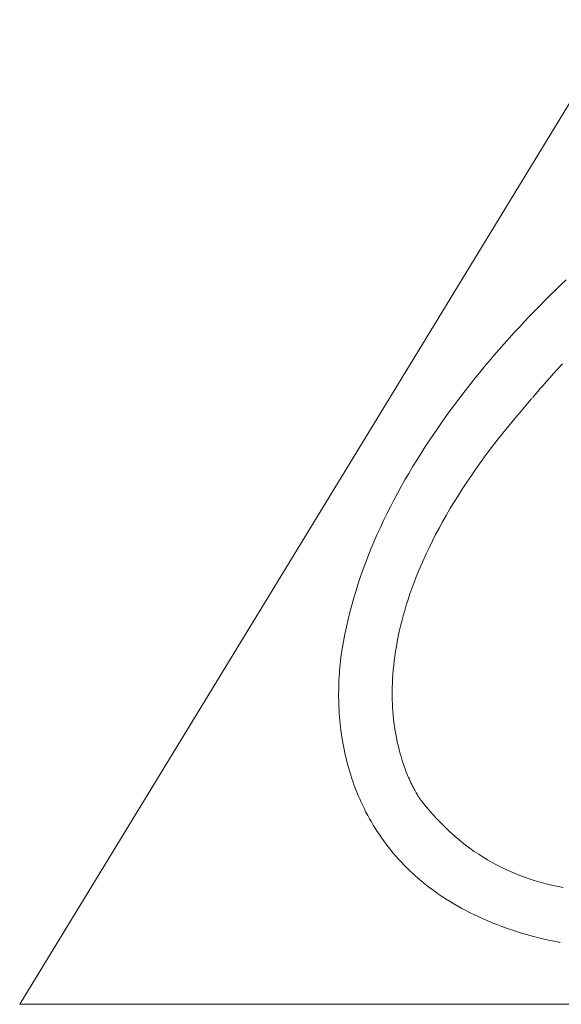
# Model space of a CAD drawing. Header units: millimetres. Extents: x -641 to 119, y -160 to 916.
# Tile 33 of 63: x -450.62 to -449.35, y 558.81 to 561.13. Entities that reach past the tile are written whole.
import ezdxf

# ---------------------------------------------------------------- set-up
doc = ezdxf.new("R2010")
doc.units = ezdxf.units.MM
doc.header["$LTSCALE"] = 32.67
doc.layers.get('0').update_dxf_attribs({"linetype": 'CONTINUOUS'})

msp = doc.modelspace()

# ---------------------------------------------------------------- linework, layer by layer
at = {"color": 7, "linetype": 'Continuous', "lineweight": 0}
for p, q in [((-448.4241, 562.4126), (-450.6235, 558.8073)), ((-449.3487, 560.5019), (-449.3363, 560.5137)), ((-449.3733, 560.4777), (-449.361, 560.4899)), ((-449.361, 560.4899), (-449.3487, 560.5019)), ((-449.3979, 560.4531), (-449.3856, 560.4655)), ((-449.3856, 560.4655), (-449.3733, 560.4777)), ((-449.4223, 560.4279), (-449.4101, 560.4405)), ((-449.4101, 560.4405), (-449.3979, 560.4531)), ((-449.4344, 560.4151), (-449.4223, 560.4279)), ((-449.4585, 560.3891), (-449.4465, 560.4021)), ((-449.4465, 560.4021), (-449.4344, 560.4151)), ((-449.4824, 560.3626), (-449.4705, 560.3759)), ((-449.4705, 560.3759), (-449.4585, 560.3891)), ((-449.506, 560.3357), (-449.4942, 560.3492)), ((-449.4942, 560.3492), (-449.4824, 560.3626)), ((-449.5176, 560.322), (-449.506, 560.3357)), ((-449.5407, 560.2943), (-449.5292, 560.3082)), ((-449.5292, 560.3082), (-449.5176, 560.322)), ((-449.3558, 560.3039), (-449.3658, 560.2929)), ((-449.345, 560.3155), (-449.3558, 560.3039)), ((-449.5633, 560.2662), (-449.5521, 560.2803)), ((-449.5521, 560.2803), (-449.5407, 560.2943)), ((-449.3749, 560.2827), (-449.3833, 560.2734)), ((-449.3658, 560.2929), (-449.3749, 560.2827)), ((-449.5745, 560.252), (-449.5633, 560.2662)), ((-449.3974, 560.2572), (-449.4031, 560.2505)), ((-449.3907, 560.2649), (-449.3974, 560.2572)), ((-449.3833, 560.2734), (-449.3907, 560.2649)), ((-449.5965, 560.2232), (-449.5855, 560.2377)), ((-449.5855, 560.2377), (-449.5745, 560.252)), ((-449.4184, 560.2322), (-449.4273, 560.2221)), ((-449.4181, 560.2325), (-449.4184, 560.2322)), ((-449.4177, 560.233), (-449.4181, 560.2325)), ((-449.4161, 560.235), (-449.417, 560.2339)), ((-449.4119, 560.2401), (-449.4149, 560.2365)), ((-449.4079, 560.2448), (-449.4119, 560.2401)), ((-449.4031, 560.2505), (-449.4079, 560.2448)), ((-449.6179, 560.194), (-449.6073, 560.2087)), ((-449.6073, 560.2087), (-449.5965, 560.2232)), ((-449.4273, 560.2221), (-449.4425, 560.2045)), ((-449.6284, 560.1793), (-449.6179, 560.194)), ((-449.4573, 560.187), (-449.4716, 560.1697)), ((-449.4425, 560.2045), (-449.4573, 560.187)), ((-449.6491, 560.1494), (-449.6388, 560.1644)), ((-449.6388, 560.1644), (-449.6284, 560.1793)), ((-449.4716, 560.1697), (-449.4854, 560.1526)), ((-449.6592, 560.1344), (-449.6491, 560.1494)), ((-449.4854, 560.1526), (-449.4989, 560.1355)), ((-449.6788, 560.104), (-449.6691, 560.1192)), ((-449.6691, 560.1192), (-449.6592, 560.1344)), ((-449.5118, 560.1187), (-449.5244, 560.102)), ((-449.4989, 560.1355), (-449.5118, 560.1187)), ((-449.6884, 560.0887), (-449.6788, 560.104)), ((-449.5244, 560.102), (-449.5365, 560.0854)), ((-449.7071, 560.0577), (-449.6979, 560.0732)), ((-449.6979, 560.0732), (-449.6884, 560.0887)), ((-449.5482, 560.069), (-449.5595, 560.0528)), ((-449.5365, 560.0854), (-449.5482, 560.069)), ((-449.7161, 560.0421), (-449.7071, 560.0577)), ((-449.5595, 560.0528), (-449.5704, 560.0367)), ((-449.7337, 560.0106), (-449.725, 560.0264)), ((-449.725, 560.0264), (-449.7161, 560.0421)), ((-449.5704, 560.0367), (-449.5809, 560.0207)), ((-449.7421, 559.9947), (-449.7337, 560.0106)), ((-449.591, 560.0049), (-449.6007, 559.9893)), ((-449.5809, 560.0207), (-449.591, 560.0049)), ((-449.7584, 559.9627), (-449.7504, 559.9788)), ((-449.7504, 559.9788), (-449.7421, 559.9947)), ((-449.6007, 559.9893), (-449.61, 559.9738)), ((-449.7662, 559.9466), (-449.7584, 559.9627)), ((-449.619, 559.9585), (-449.6276, 559.9433)), ((-449.61, 559.9738), (-449.619, 559.9585)), ((-449.7812, 559.9142), (-449.7738, 559.9304)), ((-449.7738, 559.9304), (-449.7662, 559.9466)), ((-449.6276, 559.9433), (-449.6358, 559.9283)), ((-449.7884, 559.8978), (-449.7812, 559.9142)), ((-449.6437, 559.9134), (-449.6512, 559.8987)), ((-449.6358, 559.9283), (-449.6437, 559.9134)), ((-449.7953, 559.8814), (-449.7884, 559.8978)), ((-449.6584, 559.8842), (-449.6653, 559.8698)), ((-449.6512, 559.8987), (-449.6584, 559.8842)), ((-449.8083, 559.8483), (-449.8019, 559.8649)), ((-449.8019, 559.8649), (-449.7953, 559.8814)), ((-449.6653, 559.8698), (-449.6718, 559.8556)), ((-449.8145, 559.8317), (-449.8083, 559.8483)), ((-449.678, 559.8415), (-449.6838, 559.8276)), ((-449.6718, 559.8556), (-449.678, 559.8415)), ((-449.826, 559.7982), (-449.8204, 559.815)), ((-449.8204, 559.815), (-449.8145, 559.8317)), ((-449.6894, 559.8138), (-449.6947, 559.8003)), ((-449.6838, 559.8276), (-449.6894, 559.8138)), ((-449.8313, 559.7814), (-449.826, 559.7982)), ((-449.6947, 559.8003), (-449.6996, 559.7868)), ((-449.8364, 559.7645), (-449.8313, 559.7814)), ((-449.7043, 559.7736), (-449.7087, 559.7605)), ((-449.6996, 559.7868), (-449.7043, 559.7736)), ((-449.8457, 559.7306), (-449.8412, 559.7476)), ((-449.8412, 559.7476), (-449.8364, 559.7645)), ((-449.7128, 559.7476), (-449.7166, 559.7348)), ((-449.7087, 559.7605), (-449.7128, 559.7476)), ((-449.8499, 559.7135), (-449.8457, 559.7306)), ((-449.7202, 559.7222), (-449.7235, 559.7098)), ((-449.7166, 559.7348), (-449.7202, 559.7222)), ((-449.8538, 559.6963), (-449.8499, 559.7135)), ((-449.7235, 559.7098), (-449.7265, 559.6975)), ((-449.8608, 559.6619), (-449.8574, 559.6792)), ((-449.8574, 559.6792), (-449.8538, 559.6963)), ((-449.7293, 559.6854), (-449.7319, 559.6735)), ((-449.7265, 559.6975), (-449.7293, 559.6854)), ((-449.8637, 559.6446), (-449.8608, 559.6619)), ((-449.7342, 559.6618), (-449.7363, 559.6502)), ((-449.7319, 559.6735), (-449.7342, 559.6618)), ((-449.8669, 559.6233), (-449.8659, 559.6306)), ((-449.8659, 559.6306), (-449.8637, 559.6446)), ((-449.7382, 559.6387), (-449.7398, 559.6275)), ((-449.7363, 559.6502), (-449.7382, 559.6387)), ((-449.8693, 559.601), (-449.8685, 559.6085)), ((-449.8685, 559.6085), (-449.8677, 559.6159)), ((-449.8677, 559.6159), (-449.8669, 559.6233)), ((-449.7425, 559.6055), (-449.7436, 559.5948)), ((-449.7413, 559.6164), (-449.7425, 559.6055)), ((-449.7398, 559.6275), (-449.7413, 559.6164)), ((-449.871, 559.5782), (-449.8705, 559.5859)), ((-449.8705, 559.5859), (-449.8699, 559.5935)), ((-449.8699, 559.5935), (-449.8693, 559.601)), ((-449.7444, 559.5842), (-449.7451, 559.5739)), ((-449.7436, 559.5948), (-449.7444, 559.5842)), ((-449.872, 559.5551), (-449.8717, 559.5629)), ((-449.8717, 559.5629), (-449.8714, 559.5706)), ((-449.8714, 559.5706), (-449.871, 559.5782)), ((-449.7456, 559.5636), (-449.7459, 559.5536)), ((-449.7451, 559.5739), (-449.7456, 559.5636)), ((-449.8722, 559.5395), (-449.8721, 559.5473)), ((-449.8722, 559.5316), (-449.8722, 559.5395)), ((-449.8721, 559.5473), (-449.872, 559.5551)), ((-449.7459, 559.5536), (-449.746, 559.5438)), ((-449.746, 559.5438), (-449.746, 559.5341)), ((-449.8721, 559.5237), (-449.8722, 559.5316)), ((-449.8719, 559.5158), (-449.8721, 559.5237)), ((-449.8716, 559.5079), (-449.8719, 559.5158)), ((-449.746, 559.5341), (-449.7458, 559.5246)), ((-449.7458, 559.5246), (-449.7455, 559.5152)), ((-449.7455, 559.5152), (-449.745, 559.5061)), ((-449.8712, 559.4999), (-449.8716, 559.5079)), ((-449.8707, 559.4919), (-449.8712, 559.4999)), ((-449.8701, 559.4839), (-449.8707, 559.4919)), ((-449.745, 559.5061), (-449.7444, 559.4971)), ((-449.7444, 559.4971), (-449.7437, 559.4883)), ((-449.8694, 559.4759), (-449.8701, 559.4839)), ((-449.8686, 559.4679), (-449.8694, 559.4759)), ((-449.8677, 559.4598), (-449.8686, 559.4679)), ((-449.7437, 559.4883), (-449.7429, 559.4797)), ((-449.7429, 559.4797), (-449.7419, 559.4713)), ((-449.7419, 559.4713), (-449.7408, 559.4631)), ((-449.8667, 559.4517), (-449.8677, 559.4598)), ((-449.8656, 559.4437), (-449.8667, 559.4517)), ((-449.8644, 559.4356), (-449.8656, 559.4437)), ((-449.7408, 559.4631), (-449.7396, 559.455)), ((-449.7396, 559.455), (-449.7383, 559.4471)), ((-449.7383, 559.4471), (-449.737, 559.4394)), ((-449.8631, 559.4275), (-449.8644, 559.4356)), ((-449.8616, 559.4194), (-449.8631, 559.4275)), ((-449.737, 559.4394), (-449.7355, 559.4319)), ((-449.7355, 559.4319), (-449.734, 559.4246)), ((-449.734, 559.4246), (-449.7324, 559.4174)), ((-449.8601, 559.4113), (-449.8616, 559.4194)), ((-449.8584, 559.4032), (-449.8601, 559.4113)), ((-449.8567, 559.3951), (-449.8584, 559.4032)), ((-449.7324, 559.4174), (-449.7307, 559.4104)), ((-449.7307, 559.4104), (-449.729, 559.4037)), ((-449.729, 559.4037), (-449.7272, 559.3971)), ((-449.7272, 559.3971), (-449.7253, 559.3907)), ((-449.8548, 559.387), (-449.8567, 559.3951)), ((-449.8528, 559.3789), (-449.8548, 559.387)), ((-449.8507, 559.3708), (-449.8528, 559.3789)), ((-449.7253, 559.3907), (-449.7235, 559.3845)), ((-449.7235, 559.3845), (-449.7215, 559.3784)), ((-449.7215, 559.3784), (-449.7196, 559.3726)), ((-449.8484, 559.3628), (-449.8507, 559.3708)), ((-449.8461, 559.3547), (-449.8484, 559.3628)), ((-449.8436, 559.3467), (-449.8461, 559.3547)), ((-449.7196, 559.3726), (-449.7176, 559.367)), ((-449.7176, 559.367), (-449.7157, 559.3615)), ((-449.7157, 559.3615), (-449.7137, 559.3563)), ((-449.7137, 559.3563), (-449.7117, 559.3512)), ((-449.7117, 559.3512), (-449.7097, 559.3463)), ((-449.841, 559.3387), (-449.8436, 559.3467)), ((-449.8382, 559.3307), (-449.841, 559.3387)), ((-449.8354, 559.3227), (-449.8382, 559.3307)), ((-449.7097, 559.3463), (-449.7077, 559.3416)), ((-449.7077, 559.3416), (-449.7057, 559.3371)), ((-449.7057, 559.3371), (-449.7038, 559.3328)), ((-449.7038, 559.3328), (-449.7018, 559.3287)), ((-449.7018, 559.3287), (-449.7, 559.3248)), ((-449.8324, 559.3147), (-449.8354, 559.3227)), ((-449.8293, 559.3068), (-449.8324, 559.3147)), ((-449.826, 559.2989), (-449.8293, 559.3068)), ((-449.7, 559.3248), (-449.6981, 559.3211)), ((-449.6981, 559.3211), (-449.6963, 559.3176)), ((-449.6963, 559.3176), (-449.6946, 559.3143)), ((-449.6946, 559.3143), (-449.6929, 559.3112)), ((-449.6929, 559.3112), (-449.6912, 559.3082)), ((-449.6912, 559.3082), (-449.6897, 559.3055)), ((-449.6897, 559.3055), (-449.6882, 559.303)), ((-449.8227, 559.291), (-449.826, 559.2989)), ((-449.8191, 559.2831), (-449.8227, 559.291)), ((-449.8155, 559.2753), (-449.8191, 559.2831)), ((-449.6882, 559.303), (-449.6868, 559.3007)), ((-449.6868, 559.3007), (-449.6855, 559.2986)), ((-449.6855, 559.2986), (-449.6843, 559.2966)), ((-449.6843, 559.2966), (-449.6832, 559.2949)), ((-449.6832, 559.2949), (-449.6822, 559.2934)), ((-449.6822, 559.2934), (-449.6813, 559.2921)), ((-449.6813, 559.2921), (-449.6806, 559.291)), ((-449.6806, 559.291), (-449.6799, 559.2901)), ((-449.6795, 559.2894), (-449.6791, 559.2889)), ((-449.6791, 559.2889), (-449.6789, 559.2886)), ((-449.6789, 559.2886), (-449.6776, 559.2869)), ((-449.6776, 559.2869), (-449.6687, 559.2757)), ((-449.8117, 559.2675), (-449.8155, 559.2753)), ((-449.8078, 559.2598), (-449.8117, 559.2675)), ((-449.8037, 559.2521), (-449.8078, 559.2598)), ((-449.6687, 559.2757), (-449.6596, 559.2649)), ((-449.6596, 559.2649), (-449.6505, 559.2544)), ((-449.7995, 559.2444), (-449.8037, 559.2521)), ((-449.7952, 559.2368), (-449.7995, 559.2444)), ((-449.7907, 559.2292), (-449.7952, 559.2368)), ((-449.6505, 559.2544), (-449.6412, 559.2442)), ((-449.6412, 559.2442), (-449.6318, 559.2344)), ((-449.6318, 559.2344), (-449.6223, 559.2249)), ((-449.7861, 559.2217), (-449.7907, 559.2292)), ((-449.7813, 559.2142), (-449.7861, 559.2217)), ((-449.7763, 559.2068), (-449.7813, 559.2142)), ((-449.6223, 559.2249), (-449.6126, 559.2158)), ((-449.6126, 559.2158), (-449.6029, 559.2069)), ((-449.7713, 559.1994), (-449.7763, 559.2068)), ((-449.766, 559.1921), (-449.7713, 559.1994)), ((-449.7606, 559.1848), (-449.766, 559.1921)), ((-449.6029, 559.2069), (-449.5931, 559.1984)), ((-449.5931, 559.1984), (-449.5831, 559.1902)), ((-449.5831, 559.1902), (-449.5731, 559.1823)), ((-449.7551, 559.1776), (-449.7606, 559.1848)), ((-449.7494, 559.1705), (-449.7551, 559.1776)), ((-449.7436, 559.1634), (-449.7494, 559.1705)), ((-449.5731, 559.1823), (-449.5629, 559.1747)), ((-449.5629, 559.1747), (-449.5527, 559.1675)), ((-449.5527, 559.1675), (-449.5424, 559.1605)), ((-449.7376, 559.1564), (-449.7436, 559.1634)), ((-449.7314, 559.1494), (-449.7376, 559.1564)), ((-449.7251, 559.1426), (-449.7314, 559.1494)), ((-449.7186, 559.1358), (-449.7251, 559.1426)), ((-449.5424, 559.1605), (-449.5319, 559.1538)), ((-449.5319, 559.1538), (-449.5214, 559.1474)), ((-449.5214, 559.1474), (-449.5108, 559.1414)), ((-449.5108, 559.1414), (-449.5001, 559.1356)), ((-449.7119, 559.129), (-449.7186, 559.1358)), ((-449.7051, 559.1224), (-449.7119, 559.129)), ((-449.6981, 559.1158), (-449.7051, 559.1224)), ((-449.5001, 559.1356), (-449.4894, 559.13)), ((-449.4894, 559.13), (-449.4785, 559.1248)), ((-449.4785, 559.1248), (-449.4676, 559.1198)), ((-449.4676, 559.1198), (-449.4566, 559.1152)), ((-449.691, 559.1093), (-449.6981, 559.1158)), ((-449.6836, 559.1029), (-449.691, 559.1093)), ((-449.6761, 559.0966), (-449.6836, 559.1029)), ((-449.6685, 559.0903), (-449.6761, 559.0966)), ((-449.4566, 559.1152), (-449.4455, 559.1107)), ((-449.4455, 559.1107), (-449.4344, 559.1066)), ((-449.4344, 559.1066), (-449.4232, 559.1027)), ((-449.4232, 559.1027), (-449.4119, 559.099)), ((-449.4119, 559.099), (-449.4006, 559.0957)), ((-449.4006, 559.0957), (-449.3892, 559.0925)), ((-449.6606, 559.0842), (-449.6685, 559.0903)), ((-449.6526, 559.0781), (-449.6606, 559.0842)), ((-449.6444, 559.0721), (-449.6526, 559.0781)), ((-449.6361, 559.0662), (-449.6444, 559.0721)), ((-449.3892, 559.0925), (-449.3778, 559.0896)), ((-449.3778, 559.0896), (-449.3663, 559.087)), ((-449.3663, 559.087), (-449.3548, 559.0846)), ((-449.3548, 559.0846), (-449.3432, 559.0824)), ((-449.6275, 559.0605), (-449.6361, 559.0662)), ((-449.6188, 559.0548), (-449.6275, 559.0605)), ((-449.6099, 559.0492), (-449.6188, 559.0548)), ((-449.6008, 559.0437), (-449.6099, 559.0492)), ((-449.5915, 559.0383), (-449.6008, 559.0437)), ((-449.582, 559.033), (-449.5915, 559.0383)), ((-449.5724, 559.0279), (-449.582, 559.033)), ((-449.5625, 559.0228), (-449.5724, 559.0279)), ((-449.5525, 559.0179), (-449.5625, 559.0228)), ((-449.5423, 559.0131), (-449.5525, 559.0179)), ((-449.5319, 559.0084), (-449.5423, 559.0131)), ((-449.5212, 559.0038), (-449.5319, 559.0084)), ((-449.5104, 558.9993), (-449.5212, 559.0038)), ((-449.4994, 558.9949), (-449.5104, 558.9993)), ((-449.4882, 558.9907), (-449.4994, 558.9949)), ((-449.4768, 558.9866), (-449.4882, 558.9907)), ((-449.4652, 558.9827), (-449.4768, 558.9866)), ((-449.4534, 558.9788), (-449.4652, 558.9827)), ((-449.4414, 558.9751), (-449.4534, 558.9788)), ((-449.4291, 558.9715), (-449.4414, 558.9751)), ((-449.4167, 558.9681), (-449.4291, 558.9715)), ((-449.404, 558.9648), (-449.4167, 558.9681)), ((-449.3912, 558.9617), (-449.404, 558.9648)), ((-449.3781, 558.9587), (-449.3912, 558.9617)), ((-449.3648, 558.9558), (-449.3781, 558.9587)), ((-449.3536, 558.9535), (-449.3648, 558.9558)), ((-449.3534, 558.9535), (-449.3536, 558.9535)), ((-449.3513, 558.9531), (-449.3523, 558.9533)), ((-449.3501, 558.9528), (-449.3513, 558.9531)), ((-450.6235, 558.8073), (-446.2441, 558.8073))]:
    msp.add_line(p, q, dxfattribs=at)

doc.saveas('drawing.dxf')
